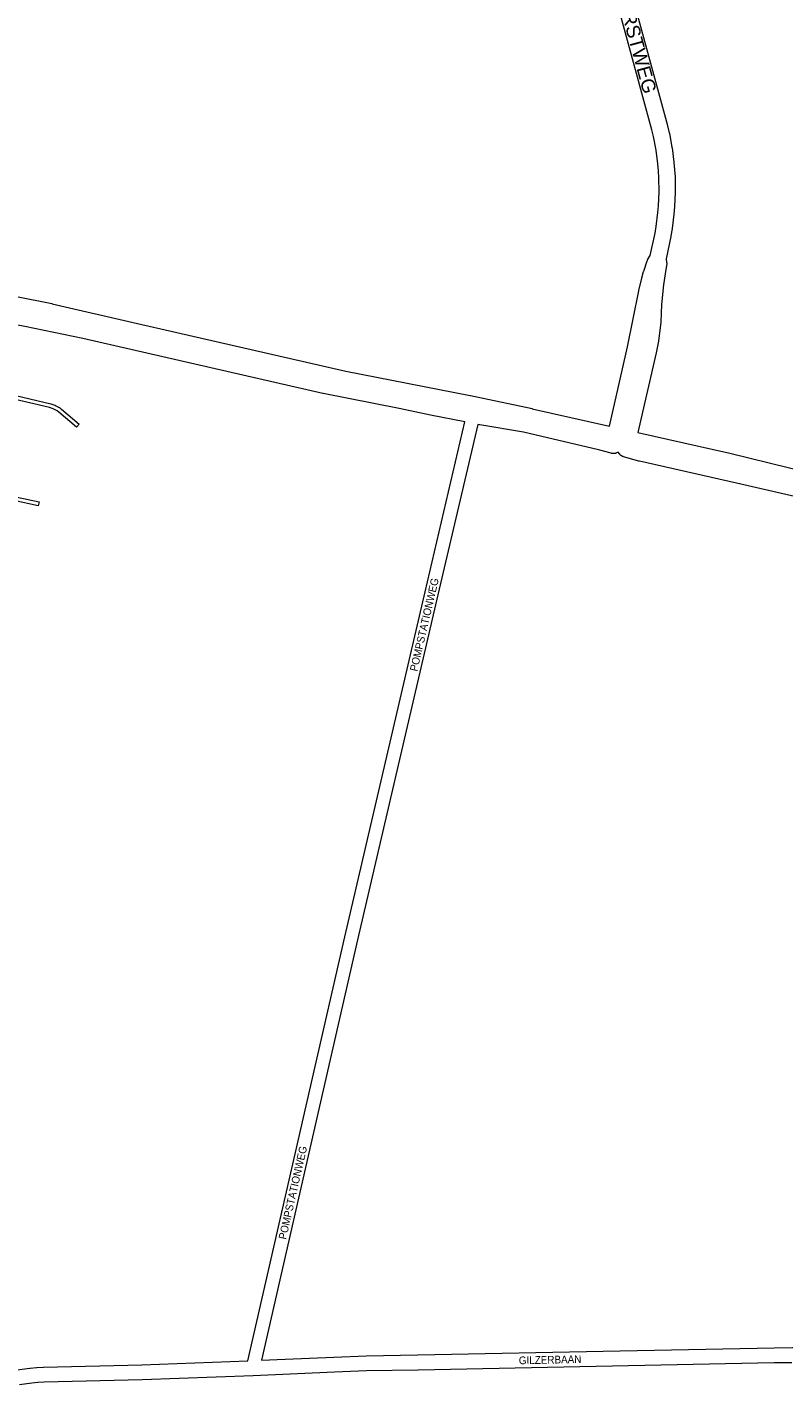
# Model space of a CAD drawing. Header units: metres. Extents: x 123819 to 142731, y 393440 to 405763.
# Tile 7 of 256: x 128807 to 129557, y 396080 to 397426. Entities that reach past the tile are written whole.
import ezdxf
from ezdxf.enums import TextEntityAlignment as Align

# ---------------------------------------------------------------- set-up
doc = ezdxf.new("R2010")
doc.units = ezdxf.units.M
doc.header["$MEASUREMENT"] = 0
for name, color, linetype, lineweight in [('gs-anno-wegen algemeen tekst', 7, 'Continuous', 0), ('gs-knt-aanvullende hoofdweg', 7, 'Continuous', 0), ('gs-knt-hoofdweg', 7, 'Continuous', 0), ('gs-knt-paden', 7, 'Continuous', 0), ('gs-knt-wegen algemeen', 7, 'Continuous', 0)]:
    doc.layers.add(name, color=color, linetype=linetype, lineweight=lineweight)
doc.styles.add('Style-Arial', font='arial.ttf')

msp = doc.modelspace()

# ---------------------------------------------------------------- linework, layer by layer
at = {"layer": 'gs-knt-aanvullende hoofdweg', "color": 7, "linetype": 'Continuous', "flags": 128}
for points in [[(129038.9, 396104), (129062.5, 396105.1), (129110.8, 396107.2), (129110.9, 396107.2), (129110.9, 396107.2), (129110.9, 396107.2), (129142.7, 396108.4), (129142.8, 396108.4), (129194.1, 396109.4), (129394.4, 396113.4), (129547.1, 396116.4), (129547.2, 396116.4), (129565.5, 396116.5), (129577.8, 396116.7)], [(128796.8, 396094.5), (128809.4, 396096.2), (128809.8, 396096.2), (128816.1, 396096.8), (128816.4, 396096.8), (128822.7, 396097.2), (128823, 396097.2), (128920.3, 396099.5), (129025.4, 396103.4)], [(129564.7, 396101.5), (129547.3, 396101.4), (129194.4, 396094.3), (129194.3, 396094.3), (129143.2, 396093.4), (129111.5, 396092.2), (129111.5, 396092.2), (129030.8, 396088.6), (129030.8, 396088.6), (129030.7, 396088.6), (128920.8, 396084.5), (128920.7, 396084.5), (128823.5, 396082.2), (128817.3, 396081.8), (128811.3, 396081.3), (128799.1, 396079.6)]]:
    msp.add_lwpolyline(points, dxfattribs=at)
at = {"layer": 'gs-knt-hoofdweg', "color": 7, "linetype": 'Continuous', "flags": 128}
for points in [[(129384, 397030.1), (129401.9, 397108.8), (129412.9, 397164.3), (129413, 397164.6), (129416, 397176.9), (129416, 397177.1), (129417.7, 397183.4), (129417.8, 397183.6), (129417.9, 397183.9), (129421.4, 397194), (129421.5, 397194.3), (129421.7, 397194.7), (129421.7, 397194.7), (129421.7, 397194.7), (129421.8, 397195), (129422, 397195.3), (129422.1, 397195.6), (129424.3, 397199.2), (129429.1, 397221.5), (129430.3, 397228.2), (129432, 397242), (129432.5, 397248.7), (129433.1, 397262.6), (129432.9, 397276.4), (129432.5, 397283.3), (129431.9, 397290.1), (129430.1, 397303.8), (129427.6, 397317.4), (129426, 397324.1), (129349.7, 397604.4)], [(129365.2, 397608.4), (129441.5, 397328.1), (129441.6, 397327.8), (129443.2, 397320.9), (129443.3, 397320.5), (129445.9, 397306.5), (129445.9, 397306.3), (129446, 397306.1), (129447.8, 397292), (129447.8, 397291.6), (129448.4, 397284.5), (129448.5, 397284.3), (129448.9, 397277.2), (129448.9, 397276.9), (129449.1, 397262.6), (129449.1, 397262.4), (129449.1, 397262.2), (129448.5, 397247.9), (129448.5, 397247.6), (129447.9, 397240.5), (129447.9, 397240.2), (129446.1, 397226), (129446.1, 397225.7), (129444.9, 397218.7), (129444.8, 397218.3), (129440, 397195.9), (129440.6, 397192.3), (129440.7, 397192), (129440.7, 397191.6), (129440.7, 397191.3), (129440.7, 397191), (129440.7, 397190.6), (129440.7, 397190.3), (129440.6, 397189.9), (129440.6, 397189.6), (129439, 397181.3), (129437.5, 397170.2), (129435.4, 397150.7), (129434.8, 397133.5), (129434.8, 397133.1), (129434.7, 397132.8), (129432.5, 397114.9), (129432.4, 397114.6), (129432.4, 397114.3), (129430.1, 397102.9), (129430.1, 397102.7), (129412.1, 397023.8)], [(128762.5, 397165.3), (128831.2, 397151.7), (128831.5, 397151.6), (128916, 397131.8), (129122.7, 397084.6), (129246, 397060.4), (129246.1, 397060.4), (129307.3, 397047.5), (129307.4, 397047.4), (129384, 397030.1)], [(129240.7, 397034.5), (129206.7, 397041.2), (129206.6, 397041.2), (129175.6, 397047.7), (129100.1, 397062.5), (129099.9, 397062.6), (128862.1, 397117.2), (128804.5, 397129), (128771.5, 397135.1), (128771.1, 397135.2), (128720.9, 397147)], [(129687.8, 396932.6), (129517, 396972), (129413.6, 396995.5), (129413.4, 396995.5), (129413.2, 396995.6), (129398, 396999.8), (129397.6, 397000), (129397.2, 397000.1), (129396.9, 397000.2), (129396.5, 397000.4), (129396.2, 397000.6), (129395.8, 397000.8), (129395.5, 397001), (129395.2, 397001.2), (129394.9, 397001.5), (129394.6, 397001.7), (129394.3, 397002), (129394.1, 397002.3), (129393.8, 397002.6), (129392.5, 397004.3), (129390.9, 397003.6), (129390.5, 397003.5), (129390.2, 397003.4), (129389.8, 397003.2), (129389.4, 397003.2), (129389.1, 397003.1), (129388.7, 397003), (129388.3, 397003), (129387.9, 397003), (129387.5, 397003), (129387.2, 397003), (129386.8, 397003.1), (129386.4, 397003.1), (129386, 397003.2), (129385.6, 397003.3), (129374.5, 397006.4), (129373.2, 397006.7), (129298.6, 397024.2), (129298.6, 397024.2), (129298.6, 397024.2), (129255.3, 397031.6), (129255.1, 397031.6), (129253.5, 397031.9)], [(129412.1, 397023.8), (129503.1, 397003.3), (129503.2, 397003.3), (129562.3, 396988.7), (129620.6, 396975.1), (129694.6, 396958), (129788.8, 396937.3)]]:
    msp.add_lwpolyline(points, dxfattribs=at)
at = {"layer": 'gs-knt-paden', "color": 7, "linetype": 'Continuous', "flags": 128}
for points in [[(128788.6, 397062.2), (128830.1, 397052.4), (128830.1, 397052.4), (128830.2, 397052.3), (128830.3, 397052.3), (128834.2, 397051), (128834.3, 397050.9), (128834.4, 397050.9), (128834.4, 397050.9), (128834.5, 397050.8), (128838.5, 397048.6), (128838.6, 397048.6), (128838.7, 397048.5), (128838.7, 397048.5), (128840.6, 397047.1), (128840.6, 397047.1), (128840.7, 397047), (128858.4, 397032.1, -0.371868), (128858.4, 397032.1), (128855.8, 397029, -0.371825), (128855.8, 397029), (128838.1, 397043.9), (128836.5, 397045.2), (128832.7, 397047.2), (128829, 397048.5), (128787.9, 397058.2)], [(128797, 396959.7), (128818.7, 396955.1, -0.369674), (128818.7, 396955.1), (128817.8, 396951.2, -0.385248), (128817.8, 396951.1), (128793.5, 396956.4)]]:
    msp.add_lwpolyline(points, format="xyb", dxfattribs=at)
at = {"layer": 'gs-knt-wegen algemeen', "color": 7, "linetype": 'Continuous', "flags": 128}
for points in [[(129025.4, 396103.4), (129121.6, 396523.8), (129121.6, 396523.9), (129201.3, 396865.9), (129201.3, 396865.9), (129240.7, 397034.5)], [(129253.5, 397031.9), (129213.9, 396862.9), (129134.3, 396520.9), (129038.9, 396104)]]:
    msp.add_lwpolyline(points, dxfattribs=at)

# ---------------------------------------------------------------- texts
at = {"layer": 'gs-anno-wegen algemeen tekst', "color": 7, "style": 'Style-Arial'}
msp.add_text('BURG. V.  VOORSTWEG', height=13.6, rotation=285.2389, dxfattribs=at).set_placement((129395.6, 397466.3), align=Align.MIDDLE_CENTER)
at = {"layer": 'gs-anno-wegen algemeen tekst', "color": 7, "style": 'Style-Arial', "width": 0.909091}
for s, rotation, p in [('POMPSTATIONWEG', 76.8889, (129200.4, 396833.4)), ('POMPSTATIONWEG', 77.1551, (129070.1, 396270.2)), ('GILZERBAAN', 1.2438, (129325.1, 396104.5))]:
    msp.add_text(s, height=7.7, rotation=rotation, dxfattribs=at).set_placement(p, align=Align.MIDDLE_CENTER)

doc.saveas('drawing.dxf')
